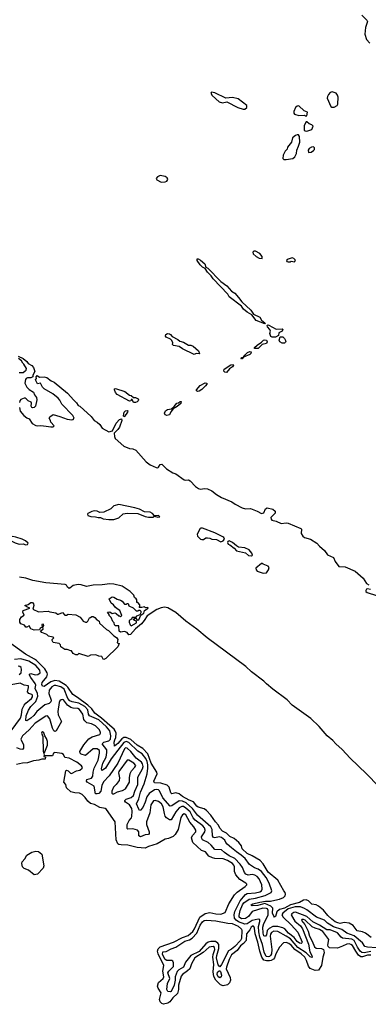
# Model space of a CAD drawing. Extents: x 2029662 to 2246637, y 225654 to 401419.
# Tile 140 of 256: x 2111110 to 2115315, y 321605 to 333481. Entities that reach past the tile are written whole.
import ezdxf

# ---------------------------------------------------------------- set-up
doc = ezdxf.new("R2010")
doc.units = 0

msp = doc.modelspace()

# ---------------------------------------------------------------- linework, layer by layer
at = {"layer": '0CON20XD'}
for points in [[(2115235, 333537), (2115298, 333475), (2115305, 333460), (2115280, 333385), (2115273, 333305), (2115295, 333242), (2115335, 333198)], [(2113825, 332402), (2113848, 332422), (2113848, 332445), (2113745, 332526), (2113675, 332541), (2113595, 332533), (2113465, 332599), (2113425, 332606), (2113414, 332596), (2113430, 332565), (2113515, 332491), (2113555, 332479), (2113609, 332489), (2113740, 332420), (2113805, 332402), (2113825, 332402)], [(2114875, 332424), (2114905, 332424), (2114938, 332445), (2114949, 332461), (2114950, 332545), (2114945, 332570), (2114926, 332595), (2114879, 332611), (2114856, 332604), (2114835, 332578), (2114822, 332555), (2114820, 332535), (2114862, 332435), (2114875, 332424)], [(2114575, 332320), (2114580, 332365), (2114542, 332382), (2114475, 332440), (2114455, 332438), (2114437, 332423), (2114418, 332375), (2114418, 332355), (2114425, 332342), (2114475, 332327), (2114545, 332328), (2114555, 332320), (2114575, 332320)], [(2114565, 332138), (2114585, 332142), (2114632, 332158), (2114643, 332175), (2114648, 332195), (2114635, 332212), (2114603, 332223), (2114575, 332250), (2114565, 332250), (2114540, 332205), (2114540, 332145), (2114565, 332138)], [(2114294, 331794), (2114325, 331794), (2114405, 331807), (2114430, 331825), (2114447, 331865), (2114451, 331905), (2114474, 331956), (2114488, 332005), (2114483, 332073), (2114472, 332092), (2114455, 332092), (2114436, 332084), (2114402, 332055), (2114389, 332005), (2114342, 331945), (2114335, 331920), (2114313, 331895), (2114289, 331845), (2114282, 331805), (2114294, 331794)], [(2114595, 331880), (2114625, 331883), (2114655, 331901), (2114666, 331915), (2114666, 331935), (2114655, 331947), (2114628, 331945), (2114602, 331928), (2114588, 331905), (2114595, 331880)], [(2112815, 331521), (2112865, 331524), (2112885, 331534), (2112896, 331555), (2112888, 331575), (2112865, 331591), (2112805, 331601), (2112773, 331585), (2112754, 331566), (2112765, 331549), (2112815, 331521)], [(2114035, 330602), (2114034, 330625), (2114005, 330660), (2113955, 330688), (2113935, 330687), (2113921, 330675), (2113925, 330658), (2113963, 330625), (2114000, 330605), (2114035, 330602)], [(2114065, 329814), (2113962, 329852), (2113909, 329919), (2113854, 329954), (2113811, 329991), (2113785, 330026), (2113638, 330138), (2113621, 330171), (2113442, 330355), (2113421, 330391), (2113376, 330435), (2113349, 330479), (2113315, 330496), (2113285, 330525), (2113252, 330575), (2113252, 330595), (2113263, 330597), (2113292, 330582), (2113344, 330535), (2113357, 330497), (2113378, 330485), (2113535, 330321), (2113609, 330269), (2113665, 330208), (2113704, 330184), (2113749, 330129), (2113789, 330079), (2113896, 329976), (2113930, 329930), (2114005, 329893), (2114028, 329858), (2114068, 329825), (2114070, 329815), (2114065, 329814)], [(2114349, 330559), (2114375, 330560), (2114385, 330568), (2114425, 330560), (2114438, 330575), (2114432, 330585), (2114415, 330601), (2114395, 330608), (2114335, 330589), (2114327, 330575), (2114332, 330565), (2114349, 330559)], [(2114195, 329651), (2114155, 329651), (2114140, 329660), (2114128, 329695), (2114137, 329725), (2114126, 329746), (2114099, 329775), (2114096, 329794), (2114101, 329799), (2114115, 329797), (2114205, 329749), (2114274, 329754), (2114282, 329745), (2114274, 329725), (2114236, 329705), (2114230, 329670), (2114195, 329651)], [(2113215, 329443), (2113075, 329509), (2113035, 329537), (2112965, 329550), (2112953, 329563), (2112958, 329585), (2112943, 329613), (2112928, 329628), (2112875, 329650), (2112868, 329665), (2112872, 329685), (2112894, 329696), (2112915, 329692), (2112930, 329685), (2112950, 329660), (2113018, 329625), (2113042, 329602), (2113085, 329593), (2113145, 329557), (2113175, 329556), (2113201, 329541), (2113266, 329486), (2113280, 329455), (2113275, 329450), (2113237, 329453), (2113215, 329443)], [(2113985, 329515), (2113944, 329515), (2113943, 329525), (2113973, 329557), (2114028, 329592), (2114049, 329615), (2114065, 329620), (2114086, 329615), (2114094, 329595), (2114085, 329576), (2114035, 329565), (2113985, 329515)], [(2114275, 329578), (2114248, 329595), (2114240, 329615), (2114250, 329655), (2114285, 329656), (2114305, 329637), (2114320, 329605), (2114318, 329592), (2114305, 329580), (2114275, 329578)], [(2113785, 329388), (2113781, 329395), (2113790, 329405), (2113809, 329411), (2113825, 329435), (2113858, 329465), (2113885, 329480), (2113903, 329475), (2113897, 329455), (2113886, 329444), (2113811, 329409), (2113805, 329397), (2113795, 329391), (2113785, 329388)], [(2111092, 329422), (2111150, 329395), (2111195, 329359), (2111213, 329333), (2111255, 329311), (2111277, 329285), (2111293, 329237), (2111270, 329195), (2111268, 329172), (2111245, 329160), (2111205, 329162), (2111187, 329153), (2111178, 329142), (2111170, 329095), (2111195, 329050), (2111225, 329020), (2111275, 328988), (2111290, 328955), (2111313, 328925), (2111316, 328894), (2111301, 328819), (2111285, 328803), (2111265, 328800), (2111255, 328803), (2111248, 328818), (2111254, 328855), (2111248, 328868), (2111210, 328885), (2111189, 328909), (2111174, 328914), (2111165, 328916), (2111125, 328900), (2111111, 328885), (2111106, 328865)], [(2111104, 329224), (2111136, 329224), (2111150, 329225), (2111176, 329244), (2111188, 329255), (2111193, 329275), (2111160, 329325), (2111146, 329336), (2111133, 329365), (2111097, 329395)], [(2113605, 329224), (2113585, 329230), (2113572, 329242), (2113578, 329265), (2113655, 329317), (2113685, 329323), (2113690, 329315), (2113678, 329295), (2113640, 329270), (2113605, 329224)], [(2111106, 328805), (2111115, 328760), (2111161, 328705), (2111195, 328679), (2111225, 328667), (2111262, 328612), (2111304, 328585), (2111325, 328581), (2111364, 328586), (2111428, 328578), (2111485, 328569), (2111515, 328572), (2111527, 328583), (2111486, 328626), (2111483, 328645), (2111467, 328675), (2111475, 328692), (2111515, 328717), (2111595, 328696), (2111681, 328661), (2111737, 328653), (2111755, 328657), (2111766, 328675), (2111751, 328705), (2111616, 328845), (2111595, 328891), (2111575, 328915), (2111509, 328969), (2111405, 329027), (2111385, 329048), (2111360, 329095), (2111325, 329090), (2111302, 329135), (2111312, 329155), (2111310, 329175), (2111322, 329188), (2111348, 329168), (2111405, 329172), (2111438, 329165), (2111490, 329125), (2111525, 329109), (2111688, 328975), (2111761, 328891), (2111795, 328861), (2111815, 328829), (2111835, 328819), (2111973, 328695), (2112008, 328645), (2112045, 328625), (2112075, 328600), (2112105, 328556), (2112185, 328508), (2112229, 328521), (2112275, 328615), (2112315, 328657), (2112339, 328665), (2112340, 328645), (2112315, 328565), (2112295, 328537), (2112250, 328495), (2112252, 328452), (2112261, 328431), (2112366, 328335), (2112435, 328308), (2112475, 328304), (2112509, 328289), (2112635, 328147), (2112685, 328113), (2112755, 328079), (2112775, 328077), (2112786, 328085), (2112803, 328117), (2112825, 328121), (2112882, 328062), (2112955, 328017), (2112995, 328002), (2113095, 327930), (2113105, 327925), (2113145, 327929), (2113165, 327920), (2113230, 327850), (2113265, 327825), (2113285, 327820), (2113342, 327828), (2113375, 327823), (2113427, 327797), (2113483, 327753), (2113545, 327717), (2113669, 327665), (2113708, 327638), (2113795, 327593), (2113835, 327583), (2113895, 327585), (2113973, 327553), (2114025, 327523), (2114055, 327532), (2114075, 327580), (2114095, 327594), (2114165, 327578), (2114192, 327552), (2114191, 327529), (2114139, 327475), (2114143, 327455), (2114153, 327445), (2114203, 327433), (2114265, 327405), (2114325, 327411), (2114347, 327407), (2114502, 327342), (2114508, 327335), (2114506, 327285), (2114525, 327251), (2114545, 327237), (2114617, 327217), (2114695, 327165), (2114725, 327130), (2114787, 327077), (2114821, 327025), (2114894, 326994), (2114915, 326945), (2114961, 326885), (2115035, 326883), (2115158, 326828), (2115254, 326744), (2115295, 326679), (2115320, 326665)], [(2113255, 328996), (2113244, 329004), (2113243, 329015), (2113285, 329070), (2113345, 329100), (2113367, 329097), (2113367, 329085), (2113352, 329065), (2113308, 329022), (2113275, 329000), (2113255, 328996)], [(2112505, 328864), (2112482, 328865), (2112465, 328900), (2112455, 328900), (2112450, 328885), (2112435, 328878), (2112285, 328962), (2112264, 328985), (2112254, 329015), (2112255, 329030), (2112265, 329033), (2112378, 328998), (2112435, 328953), (2112455, 328950), (2112482, 328922), (2112505, 328922), (2112537, 328907), (2112542, 328895), (2112539, 328885), (2112527, 328873), (2112505, 328864)], [(2112885, 328708), (2112864, 328715), (2112856, 328735), (2112868, 328765), (2112891, 328779), (2112941, 328789), (2112974, 328816), (2113005, 328854), (2113025, 328859), (2113045, 328876), (2113057, 328877), (2113055, 328852), (2113008, 328815), (2112961, 328789), (2112931, 328749), (2112915, 328714), (2112885, 328708)], [(2112365, 328691), (2112362, 328702), (2112368, 328745), (2112385, 328764), (2112409, 328769), (2112414, 328764), (2112409, 328745), (2112375, 328693), (2112365, 328691)], [(2112185, 327451), (2112206, 327454), (2112245, 327453), (2112306, 327474), (2112359, 327521), (2112405, 327530), (2112535, 327526), (2112625, 327488), (2112665, 327479), (2112715, 327479), (2112735, 327492), (2112775, 327480), (2112802, 327485), (2112785, 327500), (2112737, 327497), (2112713, 327525), (2112685, 327542), (2112615, 327545), (2112555, 327577), (2112499, 327595), (2112305, 327635), (2112245, 327617), (2112208, 327582), (2112125, 327542), (2112075, 327537), (2112045, 327551), (2112014, 327556), (2111980, 327550), (2111932, 327525), (2111928, 327515), (2111931, 327501), (2111968, 327488), (2112025, 327486), (2112055, 327477), (2112085, 327477), (2112115, 327462), (2112185, 327451)], [(2113535, 327185), (2113565, 327194), (2113580, 327215), (2113573, 327235), (2113560, 327245), (2113465, 327290), (2113315, 327348), (2113295, 327348), (2113285, 327342), (2113249, 327275), (2113255, 327251), (2113292, 327215), (2113305, 327210), (2113325, 327210), (2113355, 327232), (2113375, 327233), (2113405, 327229), (2113427, 327217), (2113485, 327211), (2113535, 327185)], [(2111178, 327148), (2111205, 327150), (2111210, 327165), (2111180, 327195), (2111140, 327215), (2111065, 327240), (2111025, 327248), (2110975, 327242), (2110960, 327255), (2110915, 327270), (2110895, 327268), (2110880, 327245), (2110882, 327232), (2110893, 327223), (2110955, 327222), (2111055, 327170), (2111105, 327154), (2111155, 327158), (2111178, 327148)], [(2113905, 327013), (2113916, 327024), (2113911, 327045), (2113876, 327085), (2113825, 327109), (2113748, 327118), (2113723, 327133), (2113678, 327175), (2113638, 327195), (2113621, 327189), (2113616, 327175), (2113624, 327155), (2113646, 327146), (2113698, 327108), (2113725, 327076), (2113835, 327049), (2113869, 327019), (2113905, 327013)], [(2114045, 326806), (2114085, 326808), (2114111, 326845), (2114119, 326875), (2114105, 326890), (2114045, 326912), (2114035, 326922), (2114025, 326922), (2113960, 326865), (2113961, 326845), (2113975, 326831), (2114045, 326806)], [(2114165, 325406), (2114085, 325470), (2114053, 325503), (2113905, 325614), (2113838, 325678), (2113370, 326025), (2113248, 326128), (2113115, 326225), (2112992, 326332), (2112895, 326389), (2112855, 326394), (2112815, 326389), (2112762, 326368), (2112648, 326292), (2112613, 326235), (2112579, 326195), (2112508, 326132), (2112446, 326065), (2112425, 326060), (2112405, 326090), (2112375, 326102), (2112325, 326093), (2112310, 326105), (2112305, 326170), (2112265, 326170), (2112252, 326182), (2112248, 326208), (2112232, 326222), (2112215, 326270), (2112190, 326295), (2112190, 326305), (2112170, 326335), (2112195, 326340), (2112225, 326320), (2112257, 326327), (2112275, 326320), (2112305, 326290), (2112315, 326290), (2112325, 326280), (2112340, 326295), (2112316, 326356), (2112284, 326374), (2112260, 326395), (2112243, 326423), (2112213, 326443), (2112190, 326495), (2112225, 326520), (2112247, 326517), (2112285, 326490), (2112325, 326480), (2112347, 326467), (2112375, 326430), (2112395, 326430), (2112405, 326440), (2112418, 326438), (2112425, 326410), (2112478, 326388), (2112515, 326350), (2112535, 326350), (2112545, 326360), (2112558, 326358), (2112570, 326345), (2112570, 326325), (2112558, 326302), (2112520, 326285), (2112505, 326270), (2112465, 326270), (2112458, 326252), (2112430, 326235), (2112430, 326215), (2112442, 326182), (2112455, 326170), (2112518, 326205), (2112518, 326228), (2112495, 326233), (2112480, 326245), (2112498, 326262), (2112512, 326262), (2112518, 326252), (2112528, 326238), (2112545, 326242), (2112570, 326300), (2112606, 326324), (2112614, 326356), (2112658, 326385), (2112655, 326390), (2112628, 326388), (2112615, 326398), (2112585, 326390), (2112552, 326392), (2112560, 326405), (2112560, 326425), (2112535, 326450), (2112522, 326452), (2112522, 326485), (2112516, 326496), (2112495, 326510), (2112485, 326540), (2112442, 326585), (2112345, 326650), (2112245, 326673), (2112195, 326677), (2112105, 326663), (2111995, 326659), (2111915, 326644), (2111852, 326665), (2111815, 326667), (2111755, 326656), (2111716, 326624), (2111705, 326622), (2111687, 326635), (2111675, 326660), (2111659, 326669), (2111425, 326688), (2111268, 326718), (2111182, 326745), (2111106, 326756)], [(2115340, 326610), (2115305, 326618), (2115295, 326614), (2115284, 326595), (2115284, 326584), (2115300, 326570), (2115415, 326534)], [(2112125, 325764), (2112115, 325767), (2112101, 325801), (2112065, 325806), (2112030, 325820), (2111963, 325817), (2111935, 325802), (2111825, 325838), (2111805, 325820), (2111785, 325820), (2111755, 325838), (2111735, 325870), (2111725, 325868), (2111683, 325883), (2111654, 325884), (2111607, 325917), (2111602, 325942), (2111587, 325957), (2111515, 325970), (2111500, 325995), (2111500, 326005), (2111520, 326025), (2111508, 326035), (2111457, 326047), (2111436, 326066), (2111375, 326088), (2111362, 326108), (2111392, 326128), (2111390, 326155), (2111402, 326175), (2111395, 326192), (2111378, 326185), (2111380, 326155), (2111355, 326140), (2111348, 326122), (2111285, 326116), (2111243, 326133), (2111225, 326168), (2111195, 326152), (2111185, 326153), (2111166, 326176), (2111124, 326194), (2111113, 326215), (2111110, 326245), (2111132, 326278), (2111162, 326298), (2111148, 326335), (2111152, 326355), (2111230, 326385), (2111195, 326398), (2111170, 326415), (2111212, 326428), (2111245, 326452), (2111265, 326451), (2111278, 326435), (2111281, 326415), (2111270, 326370), (2111338, 326338), (2111455, 326348), (2111475, 326338), (2111547, 326327), (2111565, 326310), (2111578, 326312), (2111625, 326330), (2111655, 326300), (2111675, 326300), (2111695, 326312), (2111785, 326302), (2111840, 326275), (2111877, 326227), (2111905, 326213), (2111920, 326215), (2111932, 326225), (2111952, 326268), (2111965, 326270), (2111978, 326282), (2111995, 326282), (2112015, 326272), (2112042, 326242), (2112058, 326235), (2112068, 326225), (2112074, 326204), (2112157, 326127), (2112180, 326115), (2112245, 326048), (2112279, 326029), (2112294, 326005), (2112284, 325964), (2112310, 325955), (2112295, 325916), (2112147, 325775), (2112125, 325764)], [(2115349, 322409), (2115283, 322465), (2115245, 322481), (2115182, 322492), (2115133, 322555), (2115085, 322584), (2115025, 322590), (2114975, 322581), (2114947, 322587), (2114915, 322601), (2114875, 322633), (2114825, 322677), (2114775, 322741), (2114715, 322788), (2114685, 322803), (2114635, 322812), (2114592, 322855), (2114565, 322865), (2114535, 322863), (2114485, 322833), (2114375, 322803), (2114302, 322765), (2114243, 322747), (2114210, 322720), (2114194, 322666), (2114185, 322658), (2114175, 322668), (2114161, 322705), (2114164, 322765), (2114138, 322788), (2114065, 322820), (2113982, 322795), (2113915, 322793), (2113904, 322795), (2113903, 322803), (2113921, 322815), (2114005, 322836), (2114075, 322850), (2114135, 322851), (2114188, 322862), (2114245, 322872), (2114292, 322895), (2114312, 322915), (2114318, 322932), (2114314, 322955), (2114295, 322975), (2114225, 323102), (2114105, 323199), (2114045, 323299), (2114009, 323339), (2113915, 323396), (2113855, 323423), (2113795, 323482), (2113784, 323515), (2113755, 323556), (2113695, 323605), (2113645, 323629), (2113605, 323668), (2113558, 323695), (2113525, 323730), (2113507, 323767), (2113471, 323805), (2113415, 323885), (2113365, 323942), (2113335, 323961), (2113263, 323983), (2113245, 323996), (2113205, 324046), (2113155, 324066), (2113075, 324113), (2113035, 324144), (2112995, 324154), (2112944, 324144), (2112934, 324155), (2112911, 324225), (2112888, 324248), (2112813, 324273), (2112735, 324276), (2112729, 324295), (2112766, 324384), (2112765, 324405), (2112695, 324513), (2112657, 324627), (2112595, 324689), (2112525, 324731), (2112450, 324800), (2112395, 324825), (2112365, 324822), (2112342, 324808), (2112295, 324750), (2112255, 324717), (2112248, 324765), (2112259, 324795), (2112269, 324825), (2112272, 324875), (2112262, 324905), (2112248, 324925), (2112195, 324966), (2112097, 325057), (2112015, 325115), (2111978, 325168), (2111932, 325212), (2111807, 325307), (2111750, 325340), (2111691, 325431), (2111669, 325449), (2111585, 325502), (2111535, 325511), (2111484, 325496), (2111405, 325440), (2111385, 325442), (2111377, 325464), (2111380, 325485), (2111438, 325555), (2111445, 325585), (2111442, 325605), (2111411, 325651), (2111311, 325751), (2111287, 325767), (2111180, 325830), (2110964, 325984)], [(2115415, 322288), (2115304, 322294), (2115275, 322302), (2115245, 322345), (2115143, 322433), (2115054, 322464), (2114997, 322507), (2114895, 322538), (2114824, 322584), (2114785, 322618), (2114688, 322655), (2114575, 322744), (2114545, 322761), (2114495, 322781), (2114431, 322781), (2114348, 322755), (2114285, 322705), (2114273, 322685), (2114289, 322655), (2114383, 322565), (2114464, 322475), (2114516, 322355), (2114515, 322345), (2114505, 322340), (2114485, 322343), (2114455, 322364), (2114419, 322409), (2114351, 322465), (2114309, 322515), (2114285, 322528), (2114225, 322544), (2114165, 322543), (2114120, 322520), (2114096, 322495), (2114085, 322445), (2114075, 322427), (2114065, 322425), (2114055, 322433), (2114045, 322465), (2114041, 322535), (2114055, 322581), (2114105, 322680), (2114107, 322735), (2114097, 322755), (2114085, 322761), (2114044, 322764), (2113913, 322725), (2113868, 322665), (2113835, 322639), (2113785, 322638), (2113759, 322655), (2113756, 322676), (2113771, 322735), (2113796, 322805), (2113815, 322831), (2113876, 322874), (2113955, 322887), (2114072, 322918), (2114145, 322955), (2114150, 322975), (2114118, 323065), (2114081, 323135), (2114027, 323207), (2113986, 323236), (2113943, 323253), (2113883, 323293), (2113828, 323365), (2113783, 323405), (2113723, 323443), (2113663, 323493), (2113611, 323535), (2113595, 323555), (2113585, 323585), (2113545, 323617), (2113515, 323625), (2113465, 323611), (2113448, 323618), (2113437, 323637), (2113431, 323715), (2113417, 323747), (2113255, 323885), (2113194, 323965), (2113117, 324037), (2113075, 324056), (2113032, 324058), (2112945, 323999), (2112924, 323994), (2112837, 324095), (2112798, 324178), (2112783, 324193), (2112755, 324197), (2112735, 324192), (2112672, 324148), (2112643, 324107), (2112625, 324045), (2112595, 323979), (2112565, 323945), (2112555, 323944), (2112547, 323957), (2112519, 324025), (2112547, 324083), (2112567, 324165), (2112611, 324265), (2112646, 324385), (2112656, 324454), (2112654, 324495), (2112648, 324535), (2112631, 324571), (2112588, 324625), (2112535, 324659), (2112425, 324764), (2112395, 324776), (2112365, 324762), (2112295, 324672), (2112215, 324565), (2112145, 324452), (2112105, 324424), (2112099, 324429), (2112095, 324445), (2112112, 324515), (2112153, 324585), (2112162, 324642), (2112160, 324675), (2112103, 324745), (2112124, 324765), (2112185, 324784), (2112204, 324805), (2112209, 324845), (2112195, 324905), (2112155, 324950), (2112063, 325035), (2111950, 325085), (2111939, 325105), (2111930, 325155), (2111895, 325197), (2111825, 325239), (2111744, 325254), (2111715, 325265), (2111692, 325295), (2111645, 325407), (2111605, 325434), (2111545, 325452), (2111525, 325449), (2111499, 325435), (2111466, 325395), (2111461, 325355), (2111489, 325275), (2111485, 325255), (2111466, 325234), (2111414, 325216), (2111315, 325136), (2111280, 325090), (2111245, 325057), (2111195, 325024), (2111185, 325027), (2111189, 325085), (2111217, 325153), (2111245, 325198), (2111303, 325257), (2111328, 325322), (2111324, 325355), (2111296, 325415), (2111303, 325455), (2111298, 325475), (2111244, 325545), (2111227, 325575), (2111228, 325585), (2111245, 325594), (2111295, 325580), (2111328, 325582), (2111355, 325605), (2111354, 325635), (2111305, 325691), (2111219, 325745), (2111125, 325772), (2111045, 325765)], [(2111105, 325583), (2111127, 325605), (2111133, 325645), (2111126, 325666), (2111111, 325681), (2111090, 325685)], [(2111005, 324905), (2111119, 325055), (2111132, 325095), (2111141, 325165), (2111165, 325215), (2111185, 325239), (2111252, 325295), (2111264, 325315), (2111263, 325333), (2111255, 325342), (2111221, 325355), (2111205, 325375), (2111217, 325427), (2111215, 325446), (2111165, 325456), (2111117, 325477), (2111005, 325460)], [(2115436, 324235), (2115295, 324384), (2115095, 324574), (2115000, 324680), (2114925, 324746), (2114888, 324788), (2114818, 324845), (2114723, 324955), (2114623, 325053), (2114398, 325215), (2114336, 325276), (2114165, 325406)], [(2115345, 322242), (2115265, 322225), (2115235, 322229), (2115217, 322245), (2115185, 322296), (2115145, 322375), (2115115, 322391), (2115005, 322402), (2114986, 322416), (2114945, 322469), (2114855, 322505), (2114815, 322503), (2114728, 322558), (2114645, 322600), (2114574, 322664), (2114435, 322715), (2114415, 322712), (2114392, 322698), (2114385, 322685), (2114388, 322675), (2114429, 322609), (2114495, 322550), (2114520, 322515), (2114595, 322331), (2114609, 322239), (2114635, 322195), (2114639, 322175), (2114635, 322171), (2114615, 322178), (2114567, 322227), (2114465, 322291), (2114376, 322395), (2114323, 322427), (2114224, 322484), (2114175, 322489), (2114148, 322472), (2114135, 322450), (2114131, 322425), (2114150, 322265), (2114147, 322215), (2114137, 322193), (2114125, 322181), (2114105, 322176), (2114082, 322182), (2114057, 322235), (2114038, 322325), (2114007, 322415), (2113995, 322481), (2113992, 322545), (2114007, 322605), (2114005, 322626), (2113985, 322632), (2113915, 322617), (2113855, 322577), (2113825, 322572), (2113750, 322600), (2113721, 322621), (2113701, 322645), (2113696, 322684), (2113705, 322725), (2113768, 322852), (2113809, 322901), (2113835, 322931), (2113855, 322943), (2113955, 322948), (2114008, 322962), (2114028, 322975), (2114036, 322995), (2114031, 323045), (2113998, 323118), (2113975, 323146), (2113945, 323163), (2113915, 323169), (2113865, 323164), (2113839, 323175), (2113822, 323195), (2113797, 323257), (2113771, 323295), (2113705, 323363), (2113638, 323395), (2113581, 323435), (2113545, 323470), (2113463, 323473), (2113420, 323525), (2113385, 323555), (2113315, 323588), (2113305, 323605), (2113304, 323625), (2113343, 323685), (2113345, 323705), (2113337, 323735), (2113317, 323757), (2113225, 323825), (2113201, 323855), (2113182, 323895), (2113166, 323926), (2113115, 323972), (2113085, 323990), (2113065, 323989), (2113035, 323973), (2112995, 323926), (2112935, 323829), (2112915, 323830), (2112880, 323855), (2112866, 323876), (2112855, 323905), (2112841, 323985), (2112820, 324025), (2112785, 324051), (2112745, 324063), (2112725, 324061), (2112691, 324009), (2112678, 323915), (2112641, 323805), (2112641, 323775), (2112672, 323685), (2112672, 323665), (2112664, 323655), (2112625, 323648), (2112566, 323626), (2112546, 323636), (2112548, 323685), (2112532, 323705), (2112475, 323722), (2112416, 323716), (2112406, 323726), (2112408, 323775), (2112429, 323821), (2112458, 323855), (2112462, 323872), (2112468, 323935), (2112462, 323965), (2112435, 324010), (2112384, 324045), (2112377, 324055), (2112379, 324065), (2112395, 324078), (2112455, 324098), (2112481, 324125), (2112497, 324175), (2112535, 324255), (2112534, 324345), (2112591, 324445), (2112599, 324475), (2112592, 324505), (2112577, 324527), (2112515, 324575), (2112449, 324655), (2112405, 324693), (2112385, 324698), (2112375, 324688), (2112294, 324515), (2112188, 324362), (2112120, 324290), (2112102, 324245), (2112087, 324175), (2112065, 324148), (2112045, 324142), (2112025, 324145), (2112006, 324236), (2111922, 324285), (2111914, 324296), (2111920, 324315), (2111975, 324334), (2111993, 324355), (2111996, 324405), (2112007, 324453), (2112055, 324548), (2112074, 324635), (2112071, 324665), (2112045, 324686), (2111995, 324686), (2111905, 324607), (2111853, 324623), (2111840, 324635), (2111834, 324654), (2111884, 324736), (2111945, 324808), (2111985, 324832), (2112075, 324860), (2112086, 324874), (2112086, 324885), (2112071, 324915), (2112023, 324963), (2111976, 324986), (2111920, 325000), (2111895, 325023), (2111885, 325042), (2111870, 325105), (2111830, 325160), (2111811, 325171), (2111755, 325176), (2111725, 325186), (2111686, 325215), (2111637, 325277), (2111625, 325282), (2111611, 325279), (2111594, 325266), (2111585, 325245), (2111570, 325135), (2111575, 325095), (2111612, 325015), (2111551, 324905), (2111535, 324896), (2111521, 324905), (2111505, 324937), (2111475, 325047), (2111445, 325083), (2111425, 325079), (2111295, 324994), (2111222, 324915), (2111142, 324845), (2111125, 324805), (2111154, 324735), (2111157, 324695), (2111145, 324679), (2111115, 324681), (2111077, 324697)], [(2111405, 324630), (2111445, 324730), (2111446, 324775), (2111435, 324812), (2111412, 324845), (2111401, 324881), (2111385, 324892), (2111375, 324888), (2111374, 324875), (2111390, 324835), (2111393, 324653), (2111395, 324640), (2111405, 324630)], [(2115345, 322199), (2115306, 322196), (2115245, 322176), (2115225, 322177), (2115195, 322198), (2115165, 322245), (2115125, 322313), (2115105, 322328), (2115085, 322333), (2115055, 322330), (2115005, 322305), (2114945, 322284), (2114846, 322286), (2114832, 322302), (2114828, 322318), (2114839, 322385), (2114765, 322482), (2114725, 322508), (2114672, 322522), (2114638, 322538), (2114555, 322618), (2114535, 322628), (2114512, 322628), (2114511, 322615), (2114549, 322569), (2114588, 322488), (2114605, 322425), (2114639, 322365), (2114665, 322297), (2114685, 322283), (2114749, 322279), (2114773, 322265), (2114780, 322250), (2114781, 322225), (2114765, 322172), (2114750, 322075), (2114715, 322016), (2114675, 322014), (2114615, 322038), (2114595, 322065), (2114571, 322135), (2114548, 322175), (2114505, 322215), (2114428, 322268), (2114385, 322319), (2114355, 322340), (2114325, 322351), (2114293, 322347), (2114245, 322294), (2114201, 322215), (2114185, 322165), (2114172, 322148), (2114145, 322132), (2114122, 322128), (2114085, 322129), (2114055, 322139), (2114032, 322172), (2114007, 322245), (2113984, 322355), (2113952, 322455), (2113942, 322522), (2113935, 322542), (2113925, 322550), (2113901, 322535), (2113885, 322502), (2113847, 322455), (2113841, 322375), (2113811, 322339), (2113775, 322309), (2113735, 322255), (2113665, 322202), (2113635, 322145), (2113603, 322055), (2113601, 322035), (2113649, 321929), (2113654, 321895), (2113642, 321865), (2113615, 321841), (2113565, 321828), (2113530, 321840), (2113476, 321896), (2113452, 321942), (2113445, 321995), (2113453, 322085), (2113440, 322175), (2113444, 322206), (2113463, 322265), (2113459, 322289), (2113445, 322301), (2113395, 322293), (2113322, 322228), (2113223, 322167), (2113183, 322095), (2113161, 322035), (2113133, 322007), (2113073, 321965), (2113058, 321945), (2113026, 321835), (2113026, 321785), (2113015, 321735), (2112957, 321685), (2112919, 321635), (2112895, 321619), (2112845, 321605), (2112824, 321614), (2112804, 321635), (2112798, 321665), (2112816, 321745), (2112780, 321800), (2112772, 321825), (2112785, 321868), (2112841, 321915), (2112848, 321935), (2112838, 322005), (2112849, 322075), (2112780, 322215), (2112773, 322245), (2112779, 322275), (2112805, 322300), (2112965, 322355), (2113075, 322411), (2113140, 322435), (2113199, 322485), (2113220, 322515), (2113283, 322657), (2113345, 322700), (2113405, 322712), (2113475, 322696), (2113535, 322692), (2113587, 322713), (2113634, 322815), (2113699, 322925), (2113732, 322958), (2113830, 323025), (2113851, 323045), (2113849, 323055), (2113837, 323065), (2113765, 323109), (2113716, 323165), (2113701, 323205), (2113701, 323265), (2113692, 323285), (2113675, 323302), (2113615, 323340), (2113565, 323360), (2113465, 323362), (2113435, 323372), (2113392, 323392), (2113353, 323445), (2113301, 323461), (2113200, 323555), (2113184, 323615), (2113195, 323640), (2113233, 323685), (2113234, 323705), (2113210, 323745), (2113163, 323803), (2113115, 323892), (2113095, 323901), (2113075, 323890), (2113055, 323859), (2113022, 323715), (2112985, 323654), (2112961, 323629), (2112905, 323605), (2112863, 323597), (2112769, 323541), (2112665, 323508), (2112625, 323488), (2112526, 323496), (2112415, 323525), (2112335, 323527), (2112305, 323532), (2112295, 323542), (2112275, 323590), (2112260, 323805), (2112156, 323956), (2112142, 323965), (2112075, 323980), (2112014, 324014), (2111965, 324028), (2111932, 324055), (2111901, 324101), (2111864, 324135), (2111831, 324151), (2111775, 324155), (2111728, 324168), (2111676, 324215), (2111665, 324258), (2111644, 324285), (2111665, 324420), (2111675, 324430), (2111695, 324420), (2111722, 324392), (2111735, 324389), (2111795, 324420), (2111835, 324431), (2111865, 324452), (2111867, 324463), (2111855, 324483), (2111800, 324525), (2111705, 324572), (2111655, 324580), (2111638, 324618), (2111619, 324629), (2111535, 324641), (2111518, 324635), (2111505, 324600), (2111415, 324600), (2111405, 324620), (2111400, 324595), (2111420, 324585), (2111415, 324560), (2111375, 324562), (2111342, 324548), (2111275, 324540), (2111205, 324519), (2111142, 324515), (2111073, 324497)], [(2112233, 324143), (2112245, 324145), (2112291, 324169), (2112348, 324185), (2112385, 324205), (2112434, 324285), (2112433, 324335), (2112442, 324388), (2112460, 324420), (2112500, 324465), (2112509, 324485), (2112488, 324515), (2112425, 324551), (2112405, 324549), (2112305, 324415), (2112300, 324395), (2112314, 324335), (2112309, 324305), (2112274, 324256), (2112241, 324225), (2112220, 324175), (2112221, 324151), (2112233, 324143)], [(2111285, 323168), (2111217, 323225), (2111163, 323245), (2111145, 323262), (2111136, 323305), (2111141, 323325), (2111170, 323360), (2111196, 323405), (2111255, 323441), (2111305, 323454), (2111338, 323448), (2111376, 323416), (2111399, 323275), (2111394, 323246), (2111325, 323173), (2111285, 323168)], [(2112925, 321754), (2112895, 321758), (2112884, 321785), (2112892, 321855), (2112921, 321915), (2112898, 321985), (2112910, 322005), (2112967, 322063), (2112967, 322107), (2112958, 322125), (2112944, 322134), (2112886, 322135), (2112865, 322146), (2112834, 322205), (2112835, 322237), (2112875, 322241), (2112935, 322276), (2112995, 322293), (2113100, 322365), (2113157, 322383), (2113189, 322401), (2113247, 322463), (2113285, 322558), (2113315, 322601), (2113335, 322617), (2113365, 322620), (2113475, 322610), (2113622, 322582), (2113671, 322579), (2113746, 322546), (2113785, 322511), (2113790, 322495), (2113785, 322399), (2113772, 322375), (2113705, 322303), (2113665, 322271), (2113628, 322251), (2113545, 322085), (2113525, 322058), (2113505, 322080), (2113485, 322165), (2113486, 322195), (2113511, 322279), (2113512, 322325), (2113501, 322341), (2113471, 322361), (2113415, 322363), (2113385, 322355), (2113354, 322336), (2113275, 322244), (2113176, 322194), (2113108, 322112), (2113085, 322055), (2113028, 322022), (2113009, 321999), (2112985, 321935), (2112986, 321895), (2112975, 321834), (2112935, 321761), (2112925, 321754)], [(2113525, 321924), (2113505, 321938), (2113491, 321965), (2113495, 321993), (2113515, 322008), (2113525, 322009), (2113530, 322000), (2113546, 321955), (2113541, 321935), (2113525, 321924)]]:
    msp.add_lwpolyline(points, dxfattribs=at)

doc.saveas('drawing.dxf')
